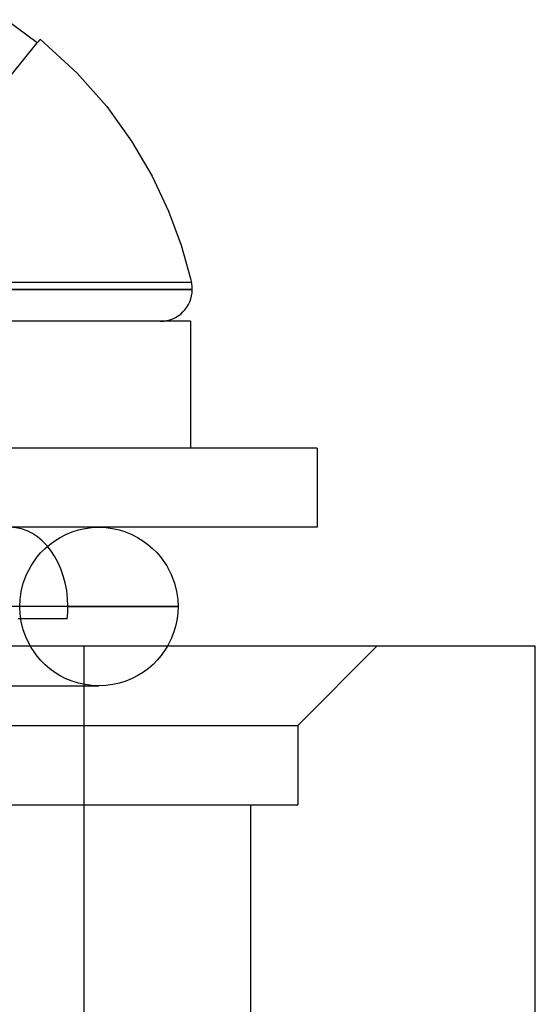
# Model space of a CAD drawing. Header units: millimetres. Extents: x -76 to 76, y -16 to 42.
# Tile 29 of 41: x 19.82 to 23.08, y 35.5 to 41.71. Entities that reach past the tile are written whole.
import ezdxf

# ---------------------------------------------------------------- set-up
doc = ezdxf.new("R2010")
doc.units = ezdxf.units.MM
doc.layers.add('MAIN-1', color=7, linetype='Continuous')
doc.layers.add('MAIN-2', color=7, linetype='Continuous')

msp = doc.modelspace()

# ---------------------------------------------------------------- linework, layer by layer
at = {"layer": 'MAIN-1'}
for p, q in [((19.9317, 41.5656), (19.7345, 41.7118)), ((19.9373, 41.5725), (19.9317, 41.5656)), ((19.9419, 41.5781), (19.9373, 41.5725)), ((19.9455, 41.5825), (19.9419, 41.5781)), ((19.9481, 41.5856), (19.9455, 41.5825)), ((19.9496, 41.5875), (19.9481, 41.5856)), ((19.9501, 41.5882), (19.9496, 41.5875)), ((19.95, 41.588), (20.1842, 41.3745)), ((20.1842, 41.3745), (20.3702, 41.164)), ((20.3702, 41.164), (20.5273, 40.9461)), ((20.5273, 40.9461), (20.6568, 40.7251)), ((20.6568, 40.7251), (20.7605, 40.5048)), ((20.7605, 40.5048), (20.8406, 40.2885)), ((20.8406, 40.2885), (20.8996, 40.0784)), ((20.8996, 40.0784), (20.9053, 40.054)), ((20.9104, 40.0093), (18.2, 40.0093)), ((19.8415, 40.054), (19.725, 40.054)), ((19.9537, 40.054), (19.8415, 40.054)), ((20.0612, 40.054), (19.9537, 40.054)), ((20.1634, 40.054), (20.0612, 40.054)), ((20.2599, 40.054), (20.1634, 40.054)), ((20.3504, 40.054), (20.2599, 40.054)), ((20.4345, 40.054), (20.3504, 40.054)), ((20.512, 40.054), (20.4345, 40.054)), ((20.5825, 40.054), (20.512, 40.054)), ((20.646, 40.054), (20.5825, 40.054)), ((20.7024, 40.054), (20.646, 40.054)), ((20.7517, 40.054), (20.7024, 40.054)), ((20.7938, 40.054), (20.7517, 40.054)), ((20.8289, 40.054), (20.7938, 40.054)), ((20.8571, 40.054), (20.8289, 40.054)), ((20.8786, 40.054), (20.8571, 40.054)), ((20.8937, 40.054), (20.8786, 40.054)), ((20.9025, 40.054), (20.8937, 40.054)), ((20.9053, 40.054), (20.9025, 40.054)), ((20.9, 39.8093), (18.2, 39.8093)), ((20.9, 39.8093), (20.9, 39.0093)), ((21.7, 39.0093), (18.2, 39.0093)), ((21.7, 39.0093), (21.7, 38.5093)), ((21.7, 38.5093), (18.2, 38.5093)), ((20.3208, 38.5093), (20.3642, 38.5074)), ((20.3642, 38.5074), (20.4071, 38.5018)), ((20.4071, 38.5018), (20.4491, 38.4925)), ((20.4491, 38.4925), (20.4896, 38.4799)), ((20.4896, 38.4799), (20.5284, 38.4641)), ((20.5284, 38.4641), (20.5651, 38.4455)), ((20.5651, 38.4455), (20.5994, 38.4245)), ((20.5994, 38.4245), (20.6311, 38.4013)), ((20.6311, 38.4013), (20.6602, 38.3765)), ((20.6602, 38.3765), (20.6865, 38.3503)), ((20.6865, 38.3503), (20.7101, 38.3231)), ((20.7101, 38.3231), (20.7492, 38.2671)), ((20.7492, 38.2671), (20.7784, 38.2108)), ((20.7784, 38.2108), (20.7988, 38.156)), ((20.7988, 38.156), (20.8118, 38.1036)), ((20.8118, 38.1036), (20.8188, 38.0546)), ((20.8188, 38.0546), (20.8208, 38.0093)), ((20.1253, 38.0093), (20.8208, 38.0093)), ((20.8195, 37.9726), (20.8151, 37.9338)), ((20.8208, 38.0093), (20.8195, 37.9726)), ((19.895, 37.9327), (19.8118, 37.9327)), ((19.9744, 37.9327), (19.895, 37.9327)), ((20.0498, 37.9327), (19.9744, 37.9327)), ((20.121, 37.9327), (20.0498, 37.9327)), ((20.8071, 37.8928), (20.7947, 37.8498)), ((20.8151, 37.9338), (20.8071, 37.8928)), ((20.7947, 37.8498), (20.7772, 37.805)), ((20.7772, 37.805), (20.7538, 37.7591)), ((23.077, 37.7591), (18.077, 37.7591)), ((23.077, 33.7591), (23.077, 37.7591))]:
    msp.add_line(p, q, dxfattribs=at)
for start, end in [(270.00002, 0), (0, 12.912)]:
    msp.add_arc((20.7104, 40.0093), 0.2, start, end, dxfattribs=at)
for start_param, end_param in [(1.570796, 3.141591), (1.417093, 1.570796)]:
    msp.add_ellipse((19.758, 38.0093), major_axis=(0, -0.5), ratio=0.734622, start_param=start_param, end_param=end_param, dxfattribs=at)
at = {"layer": 'MAIN-2'}
for p, q in [((18.8341, 40.2144), (19.9317, 41.5656)), ((20.9104, 40.0093), (18.5151, 40.0093)), ((19.6674, 40.0093), (19.8262, 40.0093)), ((19.6674, 40.0093), (19.8262, 40.0093)), ((19.8415, 40.054), (19.725, 40.054)), ((19.9091, 40.0538), (19.7664, 40.0538)), ((19.9091, 40.0538), (19.7664, 40.0538)), ((19.8262, 40.0093), (19.9734, 40.0093)), ((19.8262, 40.0093), (19.9734, 40.0093)), ((19.9537, 40.054), (19.8415, 40.054)), ((20.0523, 40.0538), (19.9091, 40.0538)), ((20.0523, 40.0538), (19.9091, 40.0538)), ((20.0612, 40.054), (19.9537, 40.054)), ((19.9734, 40.0093), (20.1085, 40.0093)), ((19.9734, 40.0093), (20.1085, 40.0093)), ((20.1938, 40.0539), (20.0523, 40.0538)), ((20.1938, 40.0539), (20.0523, 40.0538)), ((20.1634, 40.054), (20.0612, 40.054)), ((20.1085, 40.0093), (20.2315, 40.0093)), ((20.1085, 40.0093), (20.2315, 40.0093)), ((20.2599, 40.054), (20.1634, 40.054)), ((20.3309, 40.0539), (20.1938, 40.0539)), ((20.3309, 40.0539), (20.1938, 40.0539)), ((20.2315, 40.0093), (20.3424, 40.0093)), ((20.2315, 40.0093), (20.3424, 40.0093)), ((20.3504, 40.054), (20.2599, 40.054)), ((20.4304, 40.0539), (20.3309, 40.0539)), ((20.4304, 40.0539), (20.3309, 40.0539)), ((20.3424, 40.0093), (20.4416, 40.0093)), ((20.3424, 40.0093), (20.4416, 40.0093)), ((20.4345, 40.054), (20.3504, 40.054)), ((20.5114, 40.0539), (20.4304, 40.0539)), ((20.5114, 40.0539), (20.4304, 40.0539)), ((20.512, 40.054), (20.4345, 40.054)), ((20.4416, 40.0093), (20.5293, 40.0093)), ((20.4416, 40.0093), (20.5293, 40.0093)), ((20.5842, 40.0538), (20.5114, 40.0539)), ((20.5842, 40.0538), (20.5114, 40.0539)), ((20.5825, 40.054), (20.512, 40.054)), ((20.5293, 40.0093), (20.606, 40.0093)), ((20.5293, 40.0093), (20.606, 40.0093)), ((20.646, 40.054), (20.5825, 40.054)), ((20.6489, 40.0537), (20.5842, 40.0538)), ((20.6489, 40.0537), (20.5842, 40.0538)), ((20.606, 40.0093), (20.6724, 40.0093)), ((20.606, 40.0093), (20.6724, 40.0093)), ((20.7024, 40.054), (20.646, 40.054)), ((20.7057, 40.0537), (20.6489, 40.0537)), ((20.7057, 40.0537), (20.6489, 40.0537)), ((20.6724, 40.0093), (20.729, 40.0093)), ((20.6724, 40.0093), (20.729, 40.0093)), ((20.7517, 40.054), (20.7024, 40.054)), ((20.7549, 40.0537), (20.7057, 40.0537)), ((20.7549, 40.0537), (20.7057, 40.0537)), ((20.729, 40.0093), (20.7766, 40.0093)), ((20.729, 40.0093), (20.7766, 40.0093)), ((20.7938, 40.054), (20.7517, 40.054)), ((20.7966, 40.0537), (20.7549, 40.0537)), ((20.7966, 40.0537), (20.7549, 40.0537)), ((20.7766, 40.0093), (20.8157, 40.0093)), ((20.7766, 40.0093), (20.8157, 40.0093)), ((20.8289, 40.054), (20.7938, 40.054)), ((20.8311, 40.0537), (20.7966, 40.0537)), ((20.8311, 40.0537), (20.7966, 40.0537)), ((20.8157, 40.0093), (20.8471, 40.0093)), ((20.8157, 40.0093), (20.8471, 40.0093)), ((20.8571, 40.054), (20.8289, 40.054)), ((20.8586, 40.0538), (20.8311, 40.0537)), ((20.8586, 40.0538), (20.8311, 40.0537)), ((20.8471, 40.0093), (20.8714, 40.0093)), ((20.8471, 40.0093), (20.8714, 40.0093)), ((20.8786, 40.054), (20.8571, 40.054)), ((20.8795, 40.0538), (20.8586, 40.0538)), ((20.8795, 40.0538), (20.8586, 40.0538)), ((20.8714, 40.0093), (20.8893, 40.0093)), ((20.8714, 40.0093), (20.8893, 40.0093)), ((20.8937, 40.054), (20.8786, 40.054)), ((20.8941, 40.0539), (20.8795, 40.0538)), ((20.8941, 40.0539), (20.8795, 40.0538)), ((20.8893, 40.0093), (20.9014, 40.0093)), ((20.8893, 40.0093), (20.9014, 40.0093)), ((20.9025, 40.054), (20.8937, 40.054)), ((20.9026, 40.0539), (20.8941, 40.0539)), ((20.9026, 40.0539), (20.8941, 40.0539)), ((20.9014, 40.0093), (20.9082, 40.0093)), ((20.9014, 40.0093), (20.9082, 40.0093)), ((20.9053, 40.054), (20.9025, 40.054)), ((20.9053, 40.054), (20.9026, 40.0539)), ((20.9053, 40.054), (20.9026, 40.0539)), ((20.9082, 40.0093), (20.9104, 40.0093)), ((20.9082, 40.0093), (20.9104, 40.0093)), ((20.0766, 38.4455), (20.1133, 38.4641)), ((20.0766, 38.4455), (20.1133, 38.4641)), ((20.1133, 38.4641), (20.152, 38.4799)), ((20.1133, 38.4641), (20.152, 38.4799)), ((20.152, 38.4799), (20.1926, 38.4925)), ((20.152, 38.4799), (20.1926, 38.4925)), ((20.1926, 38.4925), (20.2345, 38.5018)), ((20.1926, 38.4925), (20.2345, 38.5018)), ((20.2345, 38.5018), (20.2774, 38.5074)), ((20.2345, 38.5018), (20.2774, 38.5074)), ((20.2774, 38.5074), (20.3208, 38.5093)), ((20.2774, 38.5074), (20.3208, 38.5093)), ((19.9815, 38.3765), (20.0105, 38.4013)), ((19.9815, 38.3765), (20.0105, 38.4013)), ((20.0105, 38.4013), (20.0423, 38.4245)), ((20.0105, 38.4013), (20.0423, 38.4245)), ((20.0423, 38.4245), (20.0766, 38.4455)), ((20.0423, 38.4245), (20.0766, 38.4455)), ((19.9316, 38.3231), (19.9552, 38.3503)), ((19.9316, 38.3231), (19.9552, 38.3503)), ((19.9552, 38.3503), (19.9815, 38.3765)), ((19.9552, 38.3503), (19.9815, 38.3765)), ((19.8633, 38.2108), (19.8925, 38.2671)), ((19.8633, 38.2108), (19.8925, 38.2671)), ((19.8925, 38.2671), (19.9316, 38.3231)), ((19.8925, 38.2671), (19.9316, 38.3231)), ((19.8428, 38.156), (19.8633, 38.2108)), ((19.8428, 38.156), (19.8633, 38.2108)), ((19.8298, 38.1036), (19.8428, 38.156)), ((19.8298, 38.1036), (19.8428, 38.156)), ((19.8229, 38.0546), (19.8298, 38.1036)), ((19.8229, 38.0546), (19.8298, 38.1036)), ((19.8208, 38.0093), (19.8229, 38.0546)), ((19.8208, 38.0093), (19.8229, 38.0546)), ((20.8208, 38.0093), (18.2, 38.0093)), ((20.8208, 38.0093), (18.2, 38.0093)), ((19.8229, 37.9639), (19.8208, 38.0093)), ((19.8229, 37.9639), (19.8208, 38.0093)), ((19.8298, 37.9149), (19.8229, 37.9639)), ((19.8298, 37.9149), (19.8229, 37.9639)), ((19.8428, 37.8626), (19.8298, 37.9149)), ((19.8428, 37.8626), (19.8298, 37.9149)), ((19.8633, 37.8077), (19.8428, 37.8626)), ((19.8633, 37.8077), (19.8428, 37.8626)), ((19.8925, 37.7514), (19.8633, 37.8077)), ((19.8925, 37.7514), (19.8633, 37.8077)), ((19.9316, 37.6954), (19.8925, 37.7514)), ((19.9316, 37.6954), (19.8925, 37.7514)), ((20.227, 37.7591), (20.227, 22.7591)), ((20.227, 37.7591), (20.227, 22.7591)), ((20.7538, 37.7591), (20.7136, 37.6999)), ((22.077, 37.7591), (21.577, 37.2591)), ((23.077, 37.7591), (23.077, 37.7591)), ((19.9552, 37.6682), (19.9316, 37.6954)), ((19.9552, 37.6682), (19.9316, 37.6954)), ((19.9815, 37.642), (19.9552, 37.6682)), ((19.9815, 37.642), (19.9552, 37.6682)), ((20.663, 37.6447), (20.6339, 37.6194)), ((20.6894, 37.6713), (20.663, 37.6447)), ((20.7136, 37.6999), (20.6894, 37.6713)), ((20.0105, 37.6172), (19.9815, 37.642)), ((20.0105, 37.6172), (19.9815, 37.642)), ((20.0423, 37.594), (20.0105, 37.6172)), ((20.0423, 37.594), (20.0105, 37.6172)), ((20.0766, 37.573), (20.0423, 37.594)), ((20.0766, 37.573), (20.0423, 37.594)), ((20.6021, 37.5958), (20.5675, 37.5744)), ((20.6339, 37.6194), (20.6021, 37.5958)), ((20.1133, 37.5544), (20.0766, 37.573)), ((20.1133, 37.5544), (20.0766, 37.573)), ((20.152, 37.5386), (20.1133, 37.5544)), ((20.152, 37.5386), (20.1133, 37.5544)), ((20.1926, 37.526), (20.152, 37.5386)), ((20.1926, 37.526), (20.152, 37.5386)), ((20.2345, 37.5168), (20.1926, 37.526)), ((20.2345, 37.5168), (20.1926, 37.526)), ((20.4505, 37.5264), (20.4081, 37.5169)), ((20.4915, 37.5393), (20.4505, 37.5264)), ((20.5306, 37.5554), (20.4915, 37.5393)), ((20.5675, 37.5744), (20.5306, 37.5554)), ((19.6626, 37.5093), (20.0007, 37.5093)), ((20.0007, 37.5093), (20.236, 37.5093)), ((20.2774, 37.5111), (20.2345, 37.5168)), ((20.2774, 37.5111), (20.2345, 37.5168)), ((20.236, 37.5093), (20.3208, 37.5093)), ((20.2746, 37.5093), (20.2551, 37.5093)), ((20.2908, 37.5093), (20.2746, 37.5093)), ((20.3208, 37.5093), (20.2774, 37.5111)), ((20.3208, 37.5093), (20.2774, 37.5111)), ((20.3037, 37.5093), (20.2908, 37.5093)), ((20.3131, 37.5093), (20.3037, 37.5093)), ((20.3189, 37.5093), (20.3131, 37.5093)), ((20.3208, 37.5093), (20.3189, 37.5093)), ((20.3647, 37.5112), (20.3208, 37.5093)), ((20.4081, 37.5169), (20.3647, 37.5112)), ((9.5661, 37.2591), (21.577, 37.2591)), ((9.5661, 37.2591), (21.577, 37.2591)), ((21.577, 37.2591), (21.577, 36.7591)), ((9.5661, 36.7591), (21.577, 36.7591)), ((21.28, 16.7591), (21.28, 36.7591))]:
    msp.add_line(p, q, dxfattribs=at)

doc.saveas('drawing.dxf')
